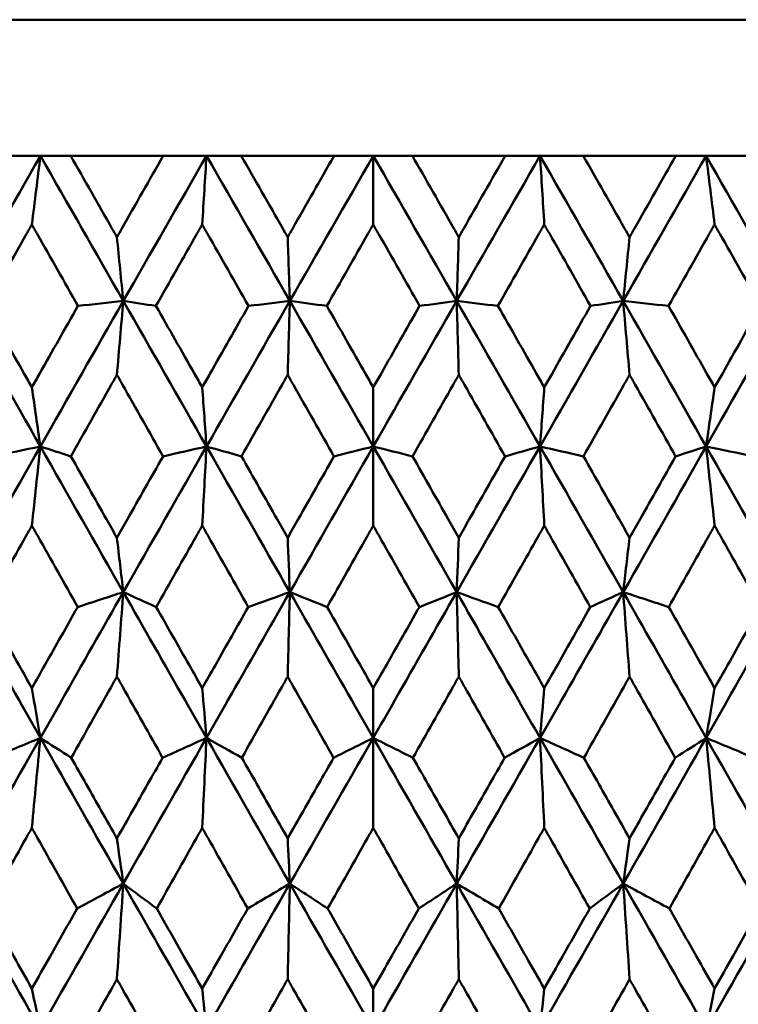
# Model space of a CAD drawing. Header units: millimetres. Extents: x 61 to 1929, y 482 to 2664.
# Tile 186 of 219: x 1242.58 to 1247.85, y 564.02 to 571.26. Entities that reach past the tile are written whole.
import ezdxf

# ---------------------------------------------------------------- set-up
doc = ezdxf.new("R2010")
doc.units = ezdxf.units.MM
doc.header["$LTSCALE"] = 10
doc.layers.add('Widoczne (ISO)', color=7, linetype='Continuous', lineweight=50)

msp = doc.modelspace()

# ---------------------------------------------------------------- linework, layer by layer
at = {"layer": 'Widoczne (ISO)'}
for p, q in [((1227.1742, 571.2569), (1263.1742, 571.2569)), ((1242.3826, 570.2569), (1242.7302, 570.2569)), ((1242.7302, 570.2569), (1242.953, 570.2569)), ((1243.6316, 570.2569), (1242.953, 570.2569)), ((1243.6316, 570.2569), (1243.9498, 570.2569)), ((1243.9498, 570.2569), (1244.2055, 570.2569)), ((1244.8867, 570.2569), (1244.2055, 570.2569)), ((1244.8867, 570.2569), (1245.1742, 570.2569)), ((1245.1742, 569.7527), (1245.1742, 570.2569)), ((1245.1742, 570.2569), (1245.4617, 570.2569)), ((1246.143, 570.2569), (1245.4617, 570.2569)), ((1246.143, 570.2569), (1246.3986, 570.2569)), ((1246.3986, 570.2569), (1246.7168, 570.2569)), ((1247.3954, 570.2569), (1246.7168, 570.2569)), ((1247.3954, 570.2569), (1247.6182, 570.2569)), ((1247.6182, 570.2569), (1247.9658, 570.2569)), ((1245.1742, 568.556), (1245.1742, 568.122)), ((1245.1742, 567.5403), (1245.1742, 568.122)), ((1245.1742, 566.3468), (1245.1742, 565.981)), ((1245.1742, 565.3196), (1245.1742, 565.981)), ((1245.1742, 564.1399), (1245.1742, 563.8404))]:
    msp.add_line(p, q, dxfattribs=at)
msp.add_circle((1245.1742, 532.2569), 50, dxfattribs=at)
for points in [[(1242.7302, 570.2569), (1242.5275, 569.9017), (1242.3253, 569.5462), (1242.1237, 569.1906)], [(1242.6676, 569.7527), (1242.6884, 569.9212), (1242.7093, 570.0892), (1242.7302, 570.2569)], [(1242.7302, 570.2569), (1242.933, 569.9017), (1243.136, 569.5462), (1243.3391, 569.1906)], [(1243.9498, 570.2569), (1243.7459, 569.9017), (1243.5423, 569.5462), (1243.3391, 569.1906)], [(1243.9184, 569.7527), (1243.9289, 569.9212), (1243.9393, 570.0892), (1243.9498, 570.2569)], [(1243.9498, 570.2569), (1244.1538, 569.9017), (1244.3578, 569.5462), (1244.5617, 569.1906)], [(1245.1742, 570.2569), (1244.9699, 569.9017), (1244.7657, 569.5462), (1244.5617, 569.1906)], [(1245.1742, 570.2569), (1245.3786, 569.9017), (1245.5828, 569.5462), (1245.7867, 569.1906)], [(1246.3986, 570.2569), (1246.1947, 569.9017), (1245.9907, 569.5462), (1245.7867, 569.1906)], [(1246.3986, 570.2569), (1246.6026, 569.9017), (1246.8062, 569.5462), (1247.0094, 569.1906)], [(1246.43, 569.7527), (1246.4196, 569.9212), (1246.4091, 570.0892), (1246.3986, 570.2569)], [(1247.6182, 570.2569), (1247.4155, 569.9017), (1247.2125, 569.5462), (1247.0094, 569.1906)], [(1247.6182, 570.2569), (1247.821, 569.9017), (1248.0232, 569.5462), (1248.2247, 569.1906)], [(1247.6809, 569.7527), (1247.6601, 569.9212), (1247.6392, 570.0892), (1247.6182, 570.2569)], [(1243.2921, 569.6593), (1243.3077, 569.5028), (1243.3234, 569.3466), (1243.3391, 569.1906)], [(1244.546, 569.6593), (1244.5512, 569.5028), (1244.5565, 569.3466), (1244.5617, 569.1906)], [(1245.8024, 569.6593), (1245.7972, 569.5028), (1245.792, 569.3466), (1245.7867, 569.1906)], [(1247.0564, 569.6593), (1247.0407, 569.5028), (1247.0251, 569.3466), (1247.0094, 569.1906)], [(1242.1237, 569.1906), (1242.3255, 568.8346), (1242.5277, 568.4783), (1242.7301, 568.122)], [(1243.3391, 569.1906), (1243.1356, 568.8346), (1242.9326, 568.4783), (1242.7301, 568.122)], [(1243.3391, 569.1906), (1243.228, 569.1785), (1243.1169, 569.1664), (1243.0058, 569.1543)], [(1243.2921, 568.648), (1243.3077, 568.8293), (1243.3234, 569.0102), (1243.3391, 569.1906)], [(1243.3391, 569.1906), (1243.5425, 568.8346), (1243.7461, 568.4783), (1243.9498, 568.122)], [(1243.3391, 569.1906), (1243.419, 569.1785), (1243.4988, 569.1664), (1243.5787, 569.1543)], [(1244.5617, 569.1906), (1244.3575, 568.8346), (1244.1535, 568.4783), (1243.9498, 568.122)], [(1244.5617, 569.1906), (1244.4606, 569.1785), (1244.3596, 569.1664), (1244.2585, 569.1543)], [(1244.546, 568.648), (1244.5512, 568.8293), (1244.5565, 569.0102), (1244.5617, 569.1906)], [(1244.5617, 569.1906), (1244.7659, 568.8346), (1244.9701, 568.4783), (1245.1742, 568.122)], [(1244.5617, 569.1906), (1244.6524, 569.1785), (1244.743, 569.1664), (1244.8337, 569.1543)], [(1245.7867, 569.1906), (1245.5825, 568.8346), (1245.3783, 568.4783), (1245.1742, 568.122)], [(1245.7867, 569.1906), (1245.6961, 569.1785), (1245.6055, 569.1664), (1245.5148, 569.1543)], [(1245.8024, 568.648), (1245.7972, 568.8293), (1245.792, 569.0102), (1245.7867, 569.1906)], [(1245.7867, 569.1906), (1245.991, 568.8346), (1246.195, 568.4783), (1246.3987, 568.122)], [(1245.7867, 569.1906), (1245.8878, 569.1785), (1245.9889, 569.1664), (1246.09, 569.1543)], [(1247.0094, 569.1906), (1246.8059, 568.8346), (1246.6024, 568.4783), (1246.3987, 568.122)], [(1247.0094, 569.1906), (1246.9295, 569.1785), (1246.8496, 569.1664), (1246.7698, 569.1543)], [(1247.0564, 568.648), (1247.0408, 568.8293), (1247.0251, 569.0102), (1247.0094, 569.1906)], [(1247.0094, 569.1906), (1247.2128, 568.8346), (1247.4158, 568.4783), (1247.6183, 568.122)], [(1247.0094, 569.1906), (1247.1205, 569.1785), (1247.2315, 569.1664), (1247.3426, 569.1543)], [(1248.2247, 569.1906), (1248.0229, 568.8346), (1247.8208, 568.4783), (1247.6183, 568.122)], [(1242.6676, 568.556), (1242.6884, 568.4111), (1242.7092, 568.2664), (1242.7301, 568.122)], [(1243.9184, 568.556), (1243.9288, 568.4111), (1243.9393, 568.2664), (1243.9498, 568.122)], [(1246.43, 568.556), (1246.4196, 568.4111), (1246.4092, 568.2664), (1246.3987, 568.122)], [(1247.6809, 568.556), (1247.6601, 568.4111), (1247.6392, 568.2664), (1247.6183, 568.122)], [(1242.7301, 568.122), (1242.5274, 567.7653), (1242.3251, 567.4085), (1242.1234, 567.0518)], [(1242.7301, 568.122), (1242.614, 568.0977), (1242.4978, 568.0734), (1242.3817, 568.0491)], [(1242.6676, 567.5403), (1242.6883, 567.7347), (1242.7092, 567.9286), (1242.7301, 568.122)], [(1242.7301, 568.122), (1242.8047, 568.0977), (1242.8793, 568.0734), (1242.954, 568.0491)], [(1242.7301, 568.122), (1242.9328, 567.7653), (1243.1357, 567.4085), (1243.3389, 567.0518)], [(1243.9498, 568.122), (1243.7458, 567.7653), (1243.5422, 567.4085), (1243.3389, 567.0518)], [(1243.9498, 568.122), (1243.8434, 568.0977), (1243.7371, 568.0734), (1243.6307, 568.0491)], [(1243.9184, 567.5403), (1243.9288, 567.7347), (1243.9393, 567.9286), (1243.9498, 568.122)], [(1243.9498, 568.122), (1244.0353, 568.0977), (1244.1208, 568.0734), (1244.2064, 568.0491)], [(1243.9498, 568.122), (1244.1536, 567.7653), (1244.3576, 567.4085), (1244.5616, 567.0518)], [(1245.1742, 568.122), (1244.9699, 567.7653), (1244.7657, 567.4085), (1244.5616, 567.0518)], [(1245.1742, 568.122), (1245.0781, 568.0977), (1244.982, 568.0734), (1244.8858, 568.0491)], [(1245.1742, 568.122), (1245.2704, 568.0977), (1245.3665, 568.0734), (1245.4626, 568.0491)], [(1245.1742, 568.122), (1245.3785, 567.7653), (1245.5828, 567.4085), (1245.7868, 567.0518)], [(1246.3987, 568.122), (1246.1948, 567.7653), (1245.9908, 567.4085), (1245.7868, 567.0518)], [(1246.3987, 568.122), (1246.3132, 568.0977), (1246.2276, 568.0734), (1246.1421, 568.0491)], [(1246.43, 567.5403), (1246.4196, 567.7347), (1246.4092, 567.9286), (1246.3987, 568.122)], [(1246.3987, 568.122), (1246.505, 568.0977), (1246.6114, 568.0734), (1246.7178, 568.0491)], [(1246.3987, 568.122), (1246.6026, 567.7653), (1246.8063, 567.4085), (1247.0095, 567.0518)], [(1247.6183, 568.122), (1247.4157, 567.7653), (1247.2127, 567.4085), (1247.0095, 567.0518)], [(1247.6183, 568.122), (1247.5437, 568.0977), (1247.4691, 568.0734), (1247.3945, 568.0491)], [(1247.6809, 567.5403), (1247.6601, 567.7347), (1247.6393, 567.9286), (1247.6183, 568.122)], [(1247.6183, 568.122), (1247.7345, 568.0977), (1247.8506, 568.0734), (1247.9668, 568.0491)], [(1247.6183, 568.122), (1247.8211, 567.7653), (1248.0234, 567.4085), (1248.225, 567.0518)], [(1243.2921, 567.4516), (1243.3077, 567.3181), (1243.3233, 567.1849), (1243.3389, 567.0518)], [(1244.546, 567.4516), (1244.5512, 567.3181), (1244.5564, 567.1849), (1244.5616, 567.0518)], [(1245.8024, 567.4516), (1245.7972, 567.3181), (1245.792, 567.1849), (1245.7868, 567.0518)], [(1247.0564, 567.4516), (1247.0408, 567.3181), (1247.0252, 567.1849), (1247.0095, 567.0518)], [(1243.3389, 567.0518), (1243.2273, 567.0153), (1243.1156, 566.9788), (1243.0039, 566.9423)], [(1243.2921, 566.4306), (1243.3076, 566.6382), (1243.3232, 566.8453), (1243.3389, 567.0518)], [(1243.3389, 567.0518), (1243.4195, 567.0153), (1243.5, 566.9788), (1243.5806, 566.9423)], [(1244.5616, 567.0518), (1244.46, 567.0153), (1244.3583, 566.9788), (1244.2566, 566.9423)], [(1244.546, 566.4306), (1244.5512, 566.6382), (1244.5564, 566.8453), (1244.5616, 567.0518)], [(1244.5616, 567.0518), (1244.6529, 567.0153), (1244.7442, 566.9788), (1244.8355, 566.9423)], [(1245.7868, 567.0518), (1245.6955, 567.0153), (1245.6042, 566.9788), (1245.5129, 566.9423)], [(1245.8024, 566.4306), (1245.7973, 566.6382), (1245.792, 566.8453), (1245.7868, 567.0518)], [(1245.7868, 567.0518), (1245.8885, 567.0153), (1245.9901, 566.9788), (1246.0918, 566.9423)], [(1247.0095, 567.0518), (1246.929, 567.0153), (1246.8484, 566.9788), (1246.7679, 566.9423)], [(1247.0564, 566.4306), (1247.0408, 566.6382), (1247.0252, 566.8453), (1247.0095, 567.0518)], [(1247.0095, 567.0518), (1247.1212, 567.0153), (1247.2328, 566.9788), (1247.3445, 566.9423)], [(1242.6676, 566.3468), (1242.6883, 566.2247), (1242.709, 566.1027), (1242.7297, 565.981)], [(1243.9184, 566.3468), (1243.9288, 566.2247), (1243.9392, 566.1027), (1243.9496, 565.981)], [(1246.43, 566.3468), (1246.4197, 566.2247), (1246.4093, 566.1027), (1246.3989, 565.981)], [(1247.6809, 566.3468), (1247.6602, 566.2247), (1247.6395, 566.1027), (1247.6187, 565.981)], [(1242.7297, 565.981), (1242.5271, 565.6241), (1242.3248, 565.2672), (1242.1228, 564.9102)], [(1242.7297, 565.981), (1242.6128, 565.9323), (1242.4958, 565.8835), (1242.3788, 565.8348)], [(1242.6676, 565.3196), (1242.6882, 565.5406), (1242.7089, 565.7611), (1242.7297, 565.981)], [(1242.7297, 565.981), (1242.8054, 565.9323), (1242.8811, 565.8835), (1242.9568, 565.8348)], [(1242.7297, 565.981), (1242.9322, 565.6241), (1243.1352, 565.2672), (1243.3386, 564.9102)], [(1243.9496, 565.981), (1243.7458, 565.6241), (1243.5421, 565.2672), (1243.3386, 564.9102)], [(1243.9496, 565.981), (1243.8424, 565.9323), (1243.7351, 565.8835), (1243.6278, 565.8348)], [(1243.9184, 565.3196), (1243.9288, 565.5406), (1243.9391, 565.7611), (1243.9496, 565.981)], [(1243.9496, 565.981), (1244.0361, 565.9323), (1244.1227, 565.8835), (1244.2093, 565.8348)], [(1243.9496, 565.981), (1244.1533, 565.6241), (1244.3573, 565.2672), (1244.5615, 564.9102)], [(1245.1742, 565.981), (1244.9701, 565.6241), (1244.7658, 565.2672), (1244.5615, 564.9102)], [(1245.1742, 565.981), (1245.0772, 565.9323), (1244.9801, 565.8835), (1244.8829, 565.8348)], [(1245.1742, 565.981), (1245.2713, 565.9323), (1245.3684, 565.8835), (1245.4655, 565.8348)], [(1245.1742, 565.981), (1245.3784, 565.6241), (1245.5827, 565.2672), (1245.7869, 564.9102)], [(1246.3989, 565.981), (1246.1952, 565.6241), (1245.9911, 565.2672), (1245.7869, 564.9102)], [(1246.3989, 565.981), (1246.3123, 565.9323), (1246.2258, 565.8835), (1246.1392, 565.8348)], [(1246.43, 565.3196), (1246.4197, 565.5406), (1246.4093, 565.7611), (1246.3989, 565.981)], [(1246.3989, 565.981), (1246.5061, 565.9323), (1246.6133, 565.8835), (1246.7206, 565.8348)], [(1246.3989, 565.981), (1246.6027, 565.6241), (1246.8064, 565.2672), (1247.0099, 564.9102)], [(1247.6187, 565.981), (1247.4162, 565.6241), (1247.2133, 565.2672), (1247.0099, 564.9102)], [(1247.6187, 565.981), (1247.543, 565.9323), (1247.4674, 565.8835), (1247.3916, 565.8348)], [(1247.6809, 565.3196), (1247.6603, 565.5406), (1247.6395, 565.7611), (1247.6187, 565.981)], [(1247.6187, 565.981), (1247.7357, 565.9323), (1247.8526, 565.8835), (1247.9696, 565.8348)], [(1247.6187, 565.981), (1247.8213, 565.6241), (1248.0237, 565.2672), (1248.2256, 564.9102)], [(1243.2921, 565.2426), (1243.3075, 565.1317), (1243.323, 565.0209), (1243.3386, 564.9102)], [(1244.546, 565.2426), (1244.5512, 565.1317), (1244.5564, 565.0209), (1244.5615, 564.9102)], [(1245.8024, 565.2426), (1245.7973, 565.1317), (1245.7921, 565.0209), (1245.7869, 564.9102)], [(1247.0564, 565.2426), (1247.0409, 565.1317), (1247.0254, 565.0209), (1247.0099, 564.9102)], [(1242.1228, 564.9102), (1242.3244, 564.5536), (1242.5265, 564.1969), (1242.7291, 563.8404)], [(1243.3386, 564.9102), (1243.1352, 564.5536), (1242.932, 564.1969), (1242.7291, 563.8404)], [(1243.3386, 564.9102), (1243.2258, 564.8493), (1243.113, 564.7883), (1243.0001, 564.7273)], [(1243.2921, 564.2082), (1243.3075, 564.4428), (1243.323, 564.6768), (1243.3386, 564.9102)], [(1243.3386, 564.9102), (1243.4205, 564.8493), (1243.5024, 564.7883), (1243.5844, 564.7273)], [(1243.3386, 564.9102), (1243.5417, 564.5536), (1243.7453, 564.1969), (1243.9493, 563.8404)], [(1244.5615, 564.9102), (1244.3574, 564.5536), (1244.1533, 564.1969), (1243.9493, 563.8404)], [(1244.5615, 564.9102), (1244.4586, 564.8493), (1244.3557, 564.7883), (1244.2528, 564.7273)], [(1244.546, 564.2082), (1244.5512, 564.4428), (1244.5563, 564.6768), (1244.5615, 564.9102)], [(1244.5615, 564.9102), (1244.6541, 564.8493), (1244.7467, 564.7883), (1244.8394, 564.7273)], [(1244.5615, 564.9102), (1244.7656, 564.5536), (1244.9698, 564.1969), (1245.1742, 563.8404)], [(1245.7869, 564.9102), (1245.5829, 564.5536), (1245.3786, 564.1969), (1245.1742, 563.8404)], [(1245.7869, 564.9102), (1245.6943, 564.8493), (1245.6017, 564.7883), (1245.5091, 564.7273)], [(1245.8024, 564.2082), (1245.7973, 564.4428), (1245.7921, 564.6768), (1245.7869, 564.9102)], [(1245.7869, 564.9102), (1245.8898, 564.8493), (1245.9927, 564.7883), (1246.0957, 564.7273)], [(1245.7869, 564.9102), (1245.991, 564.5536), (1246.1951, 564.1969), (1246.3992, 563.8404)], [(1247.0099, 564.9102), (1246.8067, 564.5536), (1246.6031, 564.1969), (1246.3992, 563.8404)], [(1247.0099, 564.9102), (1246.928, 564.8493), (1246.846, 564.7883), (1246.764, 564.7273)], [(1247.0564, 564.2082), (1247.041, 564.4428), (1247.0255, 564.6768), (1247.0099, 564.9102)], [(1247.0099, 564.9102), (1247.1227, 564.8493), (1247.2355, 564.7883), (1247.3484, 564.7273)], [(1247.0099, 564.9102), (1247.2132, 564.5536), (1247.4164, 564.1969), (1247.6193, 563.8404)], [(1248.2256, 564.9102), (1248.0241, 564.5536), (1247.822, 564.1969), (1247.6193, 563.8404)], [(1242.6676, 564.1399), (1242.6881, 564.0399), (1242.7086, 563.9401), (1242.7291, 563.8404)], [(1243.9184, 564.1399), (1243.9287, 564.0399), (1243.939, 563.9401), (1243.9493, 563.8404)], [(1246.43, 564.1399), (1246.4198, 564.0399), (1246.4095, 563.9401), (1246.3992, 563.8404)], [(1247.6809, 564.1399), (1247.6604, 564.0399), (1247.6398, 563.9401), (1247.6193, 563.8404)]]:
    msp.add_open_spline(points, degree=3, dxfattribs=at)
for points, knots in [([(1242.953, 570.2569), (1243.0538, 570.0793), (1243.1545, 569.9016), (1243.2676, 569.7024), (1243.2798, 569.6808), (1243.2921, 569.6593)], [0, 0, 0, 0, 0.06135239, 0.06135239, 0.06879633, 0.06879633, 0.06879633, 0.06879633]), ([(1243.2921, 569.6593), (1243.3043, 569.6808), (1243.3165, 569.7024), (1243.4296, 569.9016), (1243.5306, 570.0793), (1243.6316, 570.2569)], [0.05393723, 0.05393723, 0.05393723, 0.05393723, 0.06137399, 0.06137399, 0.12273355, 0.12273355, 0.12273355, 0.12273355]), ([(1244.2055, 570.2569), (1244.3067, 570.0793), (1244.4079, 569.9016), (1244.5214, 569.7024), (1244.5337, 569.6808), (1244.546, 569.6593)], [0, 0, 0, 0, 0.06135239, 0.06135239, 0.06879633, 0.06879633, 0.06879633, 0.06879633]), ([(1244.546, 569.6593), (1244.5583, 569.6808), (1244.5706, 569.7024), (1244.6841, 569.9016), (1244.7854, 570.0793), (1244.8867, 570.2569)], [0.05393723, 0.05393723, 0.05393723, 0.05393723, 0.06137399, 0.06137399, 0.12273355, 0.12273355, 0.12273355, 0.12273355]), ([(1245.4617, 570.2569), (1245.5631, 570.0793), (1245.6644, 569.9016), (1245.7779, 569.7024), (1245.7902, 569.6808), (1245.8024, 569.6593)], [0, 0, 0, 0, 0.06135239, 0.06135239, 0.06879633, 0.06879633, 0.06879633, 0.06879633]), ([(1245.8024, 569.6593), (1245.8147, 569.6808), (1245.827, 569.7024), (1245.9405, 569.9016), (1246.0417, 570.0793), (1246.143, 570.2569)], [0.05393723, 0.05393723, 0.05393723, 0.05393723, 0.06137399, 0.06137399, 0.12273355, 0.12273355, 0.12273355, 0.12273355]), ([(1246.7168, 570.2569), (1246.8179, 570.0793), (1246.9188, 569.9016), (1247.0319, 569.7024), (1247.0442, 569.6808), (1247.0564, 569.6593)], [0, 0, 0, 0, 0.06135239, 0.06135239, 0.06879633, 0.06879633, 0.06879633, 0.06879633]), ([(1247.0564, 569.6593), (1247.0686, 569.6808), (1247.0808, 569.7024), (1247.1939, 569.9016), (1247.2947, 570.0793), (1247.3954, 570.2569)], [0.05393723, 0.05393723, 0.05393723, 0.05393723, 0.06137399, 0.06137399, 0.12273355, 0.12273355, 0.12273355, 0.12273355]), ([(1242.6676, 569.7527), (1242.6544, 569.7295), (1242.6413, 569.7063), (1242.5287, 569.5068), (1242.4293, 569.3306), (1242.33, 569.1543)], [0.05804162, 0.05804162, 0.05804162, 0.05804162, 0.06605559, 0.06605559, 0.12689392, 0.12689392, 0.12689392, 0.12689392]), ([(1243.0058, 569.1543), (1242.9062, 569.3305), (1242.8066, 569.5068), (1242.6938, 569.7062), (1242.6807, 569.7294), (1242.6676, 569.7527)], [0.00523804, 0.00523804, 0.00523804, 0.00523804, 0.06606705, 0.06606705, 0.07409033, 0.07409033, 0.07409033, 0.07409033]), ([(1243.9184, 569.7527), (1243.9052, 569.7295), (1243.892, 569.7063), (1243.7787, 569.5068), (1243.6786, 569.3306), (1243.5787, 569.1543)], [0.05804162, 0.05804162, 0.05804162, 0.05804162, 0.06605559, 0.06605559, 0.12689392, 0.12689392, 0.12689392, 0.12689392]), ([(1244.2585, 569.1543), (1244.1584, 569.3305), (1244.0582, 569.5068), (1243.9448, 569.7062), (1243.9316, 569.7294), (1243.9184, 569.7527)], [0.00523804, 0.00523804, 0.00523804, 0.00523804, 0.06606705, 0.06606705, 0.07409033, 0.07409033, 0.07409033, 0.07409033]), ([(1245.1742, 569.7527), (1245.161, 569.7295), (1245.1478, 569.7063), (1245.0342, 569.5068), (1244.9339, 569.3306), (1244.8337, 569.1543)], [0.05804162, 0.05804162, 0.05804162, 0.05804162, 0.06605559, 0.06605559, 0.12689392, 0.12689392, 0.12689392, 0.12689392]), ([(1245.5148, 569.1543), (1245.4146, 569.3305), (1245.3143, 569.5068), (1245.2007, 569.7062), (1245.1875, 569.7294), (1245.1742, 569.7527)], [0.00523804, 0.00523804, 0.00523804, 0.00523804, 0.06606705, 0.06606705, 0.07409033, 0.07409033, 0.07409033, 0.07409033]), ([(1246.43, 569.7527), (1246.4168, 569.7295), (1246.4036, 569.7063), (1246.2903, 569.5068), (1246.1901, 569.3306), (1246.09, 569.1543)], [0.05804162, 0.05804162, 0.05804162, 0.05804162, 0.06605559, 0.06605559, 0.12689392, 0.12689392, 0.12689392, 0.12689392]), ([(1246.7698, 569.1543), (1246.6698, 569.3305), (1246.5698, 569.5068), (1246.4565, 569.7062), (1246.4433, 569.7294), (1246.43, 569.7527)], [0.00523804, 0.00523804, 0.00523804, 0.00523804, 0.06606705, 0.06606705, 0.07409033, 0.07409033, 0.07409033, 0.07409033]), ([(1247.6809, 569.7527), (1247.6678, 569.7295), (1247.6547, 569.7063), (1247.5419, 569.5068), (1247.4423, 569.3306), (1247.3426, 569.1543)], [0.05804162, 0.05804162, 0.05804162, 0.05804162, 0.06605559, 0.06605559, 0.12689392, 0.12689392, 0.12689392, 0.12689392]), ([(1248.0184, 569.1543), (1247.9192, 569.3305), (1247.8198, 569.5068), (1247.7072, 569.7062), (1247.694, 569.7294), (1247.6809, 569.7527)], [0.00523804, 0.00523804, 0.00523804, 0.00523804, 0.06606705, 0.06606705, 0.07409033, 0.07409033, 0.07409033, 0.07409033]), ([(1242.33, 569.1543), (1242.4236, 568.9883), (1242.5172, 568.8224), (1242.6298, 568.623), (1242.6487, 568.5895), (1242.6676, 568.556)], [0.00418374, 0.00418374, 0.00418374, 0.00418374, 0.06147247, 0.06147247, 0.07302352, 0.07302352, 0.07302352, 0.07302352]), ([(1242.6676, 568.556), (1242.6864, 568.5895), (1242.7053, 568.6229), (1242.818, 568.8224), (1242.9119, 568.9883), (1243.0058, 569.1543)], [0.04993807, 0.04993807, 0.04993807, 0.04993807, 0.0614821, 0.0614821, 0.11877783, 0.11877783, 0.11877783, 0.11877783]), ([(1243.5787, 569.1543), (1243.6729, 568.9883), (1243.7671, 568.8224), (1243.8804, 568.623), (1243.8994, 568.5895), (1243.9184, 568.556)], [0.00418374, 0.00418374, 0.00418374, 0.00418374, 0.06147247, 0.06147247, 0.07302352, 0.07302352, 0.07302352, 0.07302352]), ([(1243.9184, 568.556), (1243.9374, 568.5895), (1243.9564, 568.6229), (1244.0697, 568.8224), (1244.1641, 568.9883), (1244.2585, 569.1543)], [0.04993807, 0.04993807, 0.04993807, 0.04993807, 0.0614821, 0.0614821, 0.11877783, 0.11877783, 0.11877783, 0.11877783]), ([(1244.8337, 569.1543), (1244.9281, 568.9883), (1245.0226, 568.8224), (1245.1361, 568.623), (1245.1552, 568.5895), (1245.1742, 568.556)], [0.00418374, 0.00418374, 0.00418374, 0.00418374, 0.06147247, 0.06147247, 0.07302352, 0.07302352, 0.07302352, 0.07302352]), ([(1245.1742, 568.556), (1245.1933, 568.5895), (1245.2123, 568.6229), (1245.3258, 568.8224), (1245.4203, 568.9883), (1245.5148, 569.1543)], [0.04993807, 0.04993807, 0.04993807, 0.04993807, 0.0614821, 0.0614821, 0.11877783, 0.11877783, 0.11877783, 0.11877783]), ([(1246.09, 569.1543), (1246.1844, 568.9883), (1246.2787, 568.8224), (1246.392, 568.623), (1246.411, 568.5895), (1246.43, 568.556)], [0.00418374, 0.00418374, 0.00418374, 0.00418374, 0.06147247, 0.06147247, 0.07302352, 0.07302352, 0.07302352, 0.07302352]), ([(1246.43, 568.556), (1246.449, 568.5895), (1246.468, 568.6229), (1246.5813, 568.8224), (1246.6755, 568.9883), (1246.7698, 569.1543)], [0.04993807, 0.04993807, 0.04993807, 0.04993807, 0.0614821, 0.0614821, 0.11877783, 0.11877783, 0.11877783, 0.11877783]), ([(1247.3426, 569.1543), (1247.4366, 568.9883), (1247.5304, 568.8224), (1247.6431, 568.623), (1247.662, 568.5895), (1247.6809, 568.556)], [0.00418374, 0.00418374, 0.00418374, 0.00418374, 0.06147247, 0.06147247, 0.07302352, 0.07302352, 0.07302352, 0.07302352]), ([(1247.6809, 568.556), (1247.6998, 568.5895), (1247.7187, 568.6229), (1247.8312, 568.8224), (1247.9249, 568.9883), (1248.0184, 569.1543)], [0.04993807, 0.04993807, 0.04993807, 0.04993807, 0.0614821, 0.0614821, 0.11877783, 0.11877783, 0.11877783, 0.11877783]), ([(1243.2921, 568.648), (1243.2782, 568.6235), (1243.2644, 568.5991), (1243.1516, 568.3995), (1243.0527, 568.2243), (1242.954, 568.0491)], [0.06241522, 0.06241522, 0.06241522, 0.06241522, 0.0708546, 0.0708546, 0.13127416, 0.13127416, 0.13127416, 0.13127416]), ([(1243.6307, 568.0491), (1243.5316, 568.2243), (1243.4326, 568.3994), (1243.3198, 568.599), (1243.3059, 568.6235), (1243.2921, 568.648)], [0.01044349, 0.01044349, 0.01044349, 0.01044349, 0.07085106, 0.07085106, 0.07930241, 0.07930241, 0.07930241, 0.07930241]), ([(1244.546, 568.648), (1244.5321, 568.6235), (1244.5182, 568.5991), (1244.405, 568.3995), (1244.3056, 568.2243), (1244.2064, 568.0491)], [0.06241522, 0.06241522, 0.06241522, 0.06241522, 0.0708546, 0.0708546, 0.13127416, 0.13127416, 0.13127416, 0.13127416]), ([(1244.8858, 568.0491), (1244.7865, 568.2243), (1244.6871, 568.3994), (1244.5738, 568.599), (1244.5599, 568.6235), (1244.546, 568.648)], [0.01044349, 0.01044349, 0.01044349, 0.01044349, 0.07085106, 0.07085106, 0.07930241, 0.07930241, 0.07930241, 0.07930241]), ([(1245.8024, 568.648), (1245.7886, 568.6235), (1245.7747, 568.5991), (1245.6614, 568.3995), (1245.562, 568.2243), (1245.4626, 568.0491)], [0.06241522, 0.06241522, 0.06241522, 0.06241522, 0.0708546, 0.0708546, 0.13127416, 0.13127416, 0.13127416, 0.13127416]), ([(1246.1421, 568.0491), (1246.0428, 568.2243), (1245.9435, 568.3994), (1245.8303, 568.599), (1245.8163, 568.6235), (1245.8024, 568.648)], [0.01044349, 0.01044349, 0.01044349, 0.01044349, 0.07085106, 0.07085106, 0.07930241, 0.07930241, 0.07930241, 0.07930241]), ([(1247.0564, 568.648), (1247.0426, 568.6235), (1247.0287, 568.5991), (1246.9159, 568.3995), (1246.8168, 568.2243), (1246.7178, 568.0491)], [0.06241522, 0.06241522, 0.06241522, 0.06241522, 0.0708546, 0.0708546, 0.13127416, 0.13127416, 0.13127416, 0.13127416]), ([(1247.3945, 568.0491), (1247.2958, 568.2243), (1247.1969, 568.3994), (1247.0841, 568.599), (1247.0702, 568.6235), (1247.0564, 568.648)], [0.01044349, 0.01044349, 0.01044349, 0.01044349, 0.07085106, 0.07085106, 0.07930241, 0.07930241, 0.07930241, 0.07930241]), ([(1242.954, 568.0491), (1243.0411, 567.8951), (1243.1282, 567.741), (1243.241, 567.5418), (1243.2665, 567.4967), (1243.2921, 567.4516)], [0.00838421, 0.00838421, 0.00838421, 0.00838421, 0.06155515, 0.06155515, 0.07712864, 0.07712864, 0.07712864, 0.07712864]), ([(1243.2921, 567.4516), (1243.3176, 567.4967), (1243.3431, 567.5418), (1243.456, 567.741), (1243.5433, 567.8951), (1243.6307, 568.0491)], [0.04598621, 0.04598621, 0.04598621, 0.04598621, 0.06155279, 0.06155279, 0.11473062, 0.11473062, 0.11473062, 0.11473062]), ([(1244.2064, 568.0491), (1244.2939, 567.8951), (1244.3815, 567.741), (1244.4947, 567.5418), (1244.5204, 567.4967), (1244.546, 567.4516)], [0.00838421, 0.00838421, 0.00838421, 0.00838421, 0.06155515, 0.06155515, 0.07712864, 0.07712864, 0.07712864, 0.07712864]), ([(1244.546, 567.4516), (1244.5717, 567.4967), (1244.5973, 567.5418), (1244.7105, 567.741), (1244.7982, 567.8951), (1244.8858, 568.0491)], [0.04598621, 0.04598621, 0.04598621, 0.04598621, 0.06155279, 0.06155279, 0.11473062, 0.11473062, 0.11473062, 0.11473062]), ([(1245.4626, 568.0491), (1245.5503, 567.8951), (1245.6379, 567.741), (1245.7511, 567.5418), (1245.7768, 567.4967), (1245.8024, 567.4516)], [0.00838421, 0.00838421, 0.00838421, 0.00838421, 0.06155515, 0.06155515, 0.07712864, 0.07712864, 0.07712864, 0.07712864]), ([(1245.8024, 567.4516), (1245.8281, 567.4967), (1245.8537, 567.5418), (1245.9669, 567.741), (1246.0545, 567.8951), (1246.1421, 568.0491)], [0.04598621, 0.04598621, 0.04598621, 0.04598621, 0.06155279, 0.06155279, 0.11473062, 0.11473062, 0.11473062, 0.11473062]), ([(1246.7178, 568.0491), (1246.8051, 567.8951), (1246.8925, 567.741), (1247.0053, 567.5418), (1247.0308, 567.4967), (1247.0564, 567.4516)], [0.00838421, 0.00838421, 0.00838421, 0.00838421, 0.06155515, 0.06155515, 0.07712864, 0.07712864, 0.07712864, 0.07712864]), ([(1247.0564, 567.4516), (1247.0819, 567.4967), (1247.1075, 567.5418), (1247.2202, 567.741), (1247.3074, 567.8951), (1247.3945, 568.0491)], [0.04598621, 0.04598621, 0.04598621, 0.04598621, 0.06155279, 0.06155279, 0.11473062, 0.11473062, 0.11473062, 0.11473062]), ([(1242.6676, 567.5403), (1242.6534, 567.5151), (1242.6391, 567.4898), (1242.5271, 567.2905), (1242.4295, 567.1164), (1242.3319, 566.9423)], [0.06686277, 0.06686277, 0.06686277, 0.06686277, 0.07557848, 0.07557848, 0.13558897, 0.13558897, 0.13558897, 0.13558897]), ([(1243.0039, 566.9423), (1242.906, 567.1164), (1242.8081, 567.2904), (1242.696, 567.4897), (1242.6818, 567.515), (1242.6676, 567.5403)], [0.01556037, 0.01556037, 0.01556037, 0.01556037, 0.07555527, 0.07555527, 0.08428623, 0.08428623, 0.08428623, 0.08428623]), ([(1243.9184, 567.5403), (1243.9041, 567.5151), (1243.8898, 567.4898), (1243.7771, 567.2905), (1243.6788, 567.1164), (1243.5806, 566.9423)], [0.06686277, 0.06686277, 0.06686277, 0.06686277, 0.07557848, 0.07557848, 0.13558897, 0.13558897, 0.13558897, 0.13558897]), ([(1244.2566, 566.9423), (1244.1582, 567.1164), (1244.0598, 567.2904), (1243.9471, 567.4897), (1243.9327, 567.515), (1243.9184, 567.5403)], [0.01556037, 0.01556037, 0.01556037, 0.01556037, 0.07555527, 0.07555527, 0.08428623, 0.08428623, 0.08428623, 0.08428623]), ([(1245.1742, 567.5403), (1245.1599, 567.5151), (1245.1456, 567.4898), (1245.0327, 567.2905), (1244.9341, 567.1164), (1244.8355, 566.9423)], [0.06686277, 0.06686277, 0.06686277, 0.06686277, 0.07557848, 0.07557848, 0.13558897, 0.13558897, 0.13558897, 0.13558897]), ([(1245.5129, 566.9423), (1245.4144, 567.1164), (1245.3159, 567.2904), (1245.2029, 567.4897), (1245.1886, 567.515), (1245.1742, 567.5403)], [0.01556037, 0.01556037, 0.01556037, 0.01556037, 0.07555527, 0.07555527, 0.08428623, 0.08428623, 0.08428623, 0.08428623]), ([(1246.43, 567.5403), (1246.4157, 567.5151), (1246.4014, 567.4898), (1246.2887, 567.2905), (1246.1903, 567.1164), (1246.0918, 566.9423)], [0.06686277, 0.06686277, 0.06686277, 0.06686277, 0.07557848, 0.07557848, 0.13558897, 0.13558897, 0.13558897, 0.13558897]), ([(1246.7679, 566.9423), (1246.6697, 567.1164), (1246.5714, 567.2904), (1246.4587, 567.4897), (1246.4444, 567.515), (1246.43, 567.5403)], [0.01556037, 0.01556037, 0.01556037, 0.01556037, 0.07555527, 0.07555527, 0.08428623, 0.08428623, 0.08428623, 0.08428623]), ([(1247.6809, 567.5403), (1247.6667, 567.5151), (1247.6525, 567.4898), (1247.5404, 567.2905), (1247.4425, 567.1164), (1247.3445, 566.9423)], [0.06686277, 0.06686277, 0.06686277, 0.06686277, 0.07557848, 0.07557848, 0.13558897, 0.13558897, 0.13558897, 0.13558897]), ([(1248.0165, 566.9423), (1247.919, 567.1164), (1247.8214, 567.2904), (1247.7094, 567.4897), (1247.6951, 567.515), (1247.6809, 567.5403)], [0.01556037, 0.01556037, 0.01556037, 0.01556037, 0.07555527, 0.07555527, 0.08428623, 0.08428623, 0.08428623, 0.08428623]), ([(1242.1234, 567.0518), (1242.2732, 566.7868), (1242.4231, 566.5218), (1242.6254, 566.1649), (1242.6776, 566.073), (1242.7297, 565.981)], [0.3692784, 0.3692784, 0.3692784, 0.3692784, 0.4608442, 0.4608442, 0.492629, 0.492629, 0.492629, 0.492629]), ([(1243.3389, 567.0518), (1243.1879, 566.7868), (1243.0371, 566.5218), (1242.8342, 566.1649), (1242.782, 566.073), (1242.7297, 565.981)], [0.3692784, 0.3692784, 0.3692784, 0.3692784, 0.4608442, 0.4608442, 0.492629, 0.492629, 0.492629, 0.492629]), ([(1243.3389, 567.0518), (1243.4899, 566.7868), (1243.6409, 566.5218), (1243.8446, 566.1649), (1243.8971, 566.073), (1243.9496, 565.981)], [0.3692784, 0.3692784, 0.3692784, 0.3692784, 0.4608442, 0.4608442, 0.492629, 0.492629, 0.492629, 0.492629]), ([(1244.5616, 567.0518), (1244.4101, 566.7868), (1244.2586, 566.5218), (1244.0546, 566.1649), (1244.0021, 566.073), (1243.9496, 565.981)], [0.3692784, 0.3692784, 0.3692784, 0.3692784, 0.4608442, 0.4608442, 0.492629, 0.492629, 0.492629, 0.492629]), ([(1244.5616, 567.0518), (1244.7132, 566.7868), (1244.8648, 566.5218), (1245.069, 566.1649), (1245.1216, 566.073), (1245.1742, 565.981)], [0.3692784, 0.3692784, 0.3692784, 0.3692784, 0.4608442, 0.4608442, 0.492629, 0.492629, 0.492629, 0.492629]), ([(1245.7868, 567.0518), (1245.6352, 566.7868), (1245.4836, 566.5218), (1245.2795, 566.1649), (1245.2269, 566.073), (1245.1742, 565.981)], [0.3692784, 0.3692784, 0.3692784, 0.3692784, 0.4608442, 0.4608442, 0.492629, 0.492629, 0.492629, 0.492629]), ([(1245.7868, 567.0518), (1245.9384, 566.7868), (1246.0899, 566.5218), (1246.2938, 566.1649), (1246.3464, 566.073), (1246.3989, 565.981)], [0.3692784, 0.3692784, 0.3692784, 0.3692784, 0.4608442, 0.4608442, 0.492629, 0.492629, 0.492629, 0.492629]), ([(1247.0095, 567.0518), (1246.8586, 566.7868), (1246.7075, 566.5218), (1246.5039, 566.1649), (1246.4514, 566.073), (1246.3989, 565.981)], [0.3692784, 0.3692784, 0.3692784, 0.3692784, 0.4608442, 0.4608442, 0.492629, 0.492629, 0.492629, 0.492629]), ([(1247.0095, 567.0518), (1247.1606, 566.7868), (1247.3114, 566.5218), (1247.5142, 566.1649), (1247.5665, 566.073), (1247.6187, 565.981)], [0.3692784, 0.3692784, 0.3692784, 0.3692784, 0.4608442, 0.4608442, 0.492629, 0.492629, 0.492629, 0.492629]), ([(1248.225, 567.0518), (1248.0753, 566.7868), (1247.9253, 566.5218), (1247.7231, 566.1649), (1247.6709, 566.073), (1247.6187, 565.981)], [0.3692784, 0.3692784, 0.3692784, 0.3692784, 0.4608442, 0.4608442, 0.492629, 0.492629, 0.492629, 0.492629]), ([(1242.3319, 566.9423), (1242.4118, 566.8004), (1242.4918, 566.6584), (1242.6038, 566.4599), (1242.6357, 566.4033), (1242.6676, 566.3468)], [0.01259731, 0.01259731, 0.01259731, 0.01259731, 0.06159863, 0.06159863, 0.08110666, 0.08110666, 0.08110666, 0.08110666]), ([(1242.6676, 566.3468), (1242.6994, 566.4033), (1242.7313, 566.4598), (1242.8434, 566.6583), (1242.9237, 566.8003), (1243.0039, 566.9423)], [0.04208868, 0.04208868, 0.04208868, 0.04208868, 0.06158988, 0.06158988, 0.11059803, 0.11059803, 0.11059803, 0.11059803]), ([(1243.5806, 566.9423), (1243.6611, 566.8004), (1243.7416, 566.6584), (1243.8542, 566.4599), (1243.8863, 566.4033), (1243.9184, 566.3468)], [0.01259731, 0.01259731, 0.01259731, 0.01259731, 0.06159863, 0.06159863, 0.08110666, 0.08110666, 0.08110666, 0.08110666]), ([(1243.9184, 566.3468), (1243.9505, 566.4033), (1243.9826, 566.4598), (1244.0953, 566.6583), (1244.1759, 566.8003), (1244.2566, 566.9423)], [0.04208868, 0.04208868, 0.04208868, 0.04208868, 0.06158988, 0.06158988, 0.11059803, 0.11059803, 0.11059803, 0.11059803]), ([(1244.8355, 566.9423), (1244.9163, 566.8004), (1244.997, 566.6584), (1245.1099, 566.4599), (1245.1421, 566.4033), (1245.1742, 566.3468)], [0.01259731, 0.01259731, 0.01259731, 0.01259731, 0.06159863, 0.06159863, 0.08110666, 0.08110666, 0.08110666, 0.08110666]), ([(1245.1742, 566.3468), (1245.2064, 566.4033), (1245.2385, 566.4598), (1245.3514, 566.6583), (1245.4322, 566.8003), (1245.5129, 566.9423)], [0.04208868, 0.04208868, 0.04208868, 0.04208868, 0.06158988, 0.06158988, 0.11059803, 0.11059803, 0.11059803, 0.11059803]), ([(1246.0918, 566.9423), (1246.1725, 566.8004), (1246.2531, 566.6584), (1246.3659, 566.4599), (1246.3979, 566.4033), (1246.43, 566.3468)], [0.01259731, 0.01259731, 0.01259731, 0.01259731, 0.06159863, 0.06159863, 0.08110666, 0.08110666, 0.08110666, 0.08110666]), ([(1246.43, 566.3468), (1246.4621, 566.4033), (1246.4942, 566.4598), (1246.6068, 566.6583), (1246.6874, 566.8003), (1246.7679, 566.9423)], [0.04208868, 0.04208868, 0.04208868, 0.04208868, 0.06158988, 0.06158988, 0.11059803, 0.11059803, 0.11059803, 0.11059803]), ([(1247.3445, 566.9423), (1247.4248, 566.8004), (1247.505, 566.6584), (1247.6171, 566.4599), (1247.649, 566.4033), (1247.6809, 566.3468)], [0.01259731, 0.01259731, 0.01259731, 0.01259731, 0.06159863, 0.06159863, 0.08110666, 0.08110666, 0.08110666, 0.08110666]), ([(1247.6809, 566.3468), (1247.7128, 566.4033), (1247.7447, 566.4598), (1247.8566, 566.6583), (1247.9366, 566.8003), (1248.0165, 566.9423)], [0.04208868, 0.04208868, 0.04208868, 0.04208868, 0.06158988, 0.06158988, 0.11059803, 0.11059803, 0.11059803, 0.11059803]), ([(1243.2921, 566.4306), (1243.2777, 566.4051), (1243.2633, 566.3795), (1243.1515, 566.1809), (1243.0541, 566.0079), (1242.9568, 565.8348)], [0.07138254, 0.07138254, 0.07138254, 0.07138254, 0.08018544, 0.08018544, 0.13983561, 0.13983561, 0.13983561, 0.13983561]), ([(1243.6278, 565.8348), (1243.5303, 566.0078), (1243.4328, 566.1808), (1243.3209, 566.3794), (1243.3065, 566.405), (1243.2921, 566.4306)], [0.02053386, 0.02053386, 0.02053386, 0.02053386, 0.08016461, 0.08016461, 0.08898694, 0.08898694, 0.08898694, 0.08898694]), ([(1244.546, 566.4306), (1244.5316, 566.4051), (1244.5171, 566.3795), (1244.4048, 566.1809), (1244.307, 566.0079), (1244.2093, 565.8348)], [0.07138254, 0.07138254, 0.07138254, 0.07138254, 0.08018544, 0.08018544, 0.13983561, 0.13983561, 0.13983561, 0.13983561]), ([(1244.8829, 565.8348), (1244.7851, 566.0078), (1244.6873, 566.1808), (1244.575, 566.3794), (1244.5605, 566.405), (1244.546, 566.4306)], [0.02053386, 0.02053386, 0.02053386, 0.02053386, 0.08016461, 0.08016461, 0.08898694, 0.08898694, 0.08898694, 0.08898694]), ([(1245.8024, 566.4306), (1245.788, 566.4051), (1245.7736, 566.3795), (1245.6612, 566.1809), (1245.5634, 566.0079), (1245.4655, 565.8348)], [0.07138254, 0.07138254, 0.07138254, 0.07138254, 0.08018544, 0.08018544, 0.13983561, 0.13983561, 0.13983561, 0.13983561]), ([(1246.1392, 565.8348), (1246.0415, 566.0078), (1245.9437, 566.1808), (1245.8314, 566.3794), (1245.8169, 566.405), (1245.8024, 566.4306)], [0.02053386, 0.02053386, 0.02053386, 0.02053386, 0.08016461, 0.08016461, 0.08898694, 0.08898694, 0.08898694, 0.08898694]), ([(1247.0564, 566.4306), (1247.042, 566.4051), (1247.0276, 566.3795), (1246.9157, 566.1809), (1246.8182, 566.0079), (1246.7206, 565.8348)], [0.07138254, 0.07138254, 0.07138254, 0.07138254, 0.08018544, 0.08018544, 0.13983561, 0.13983561, 0.13983561, 0.13983561]), ([(1247.3916, 565.8348), (1247.2944, 566.0078), (1247.1971, 566.1808), (1247.0852, 566.3794), (1247.0708, 566.405), (1247.0564, 566.4306)], [0.02053386, 0.02053386, 0.02053386, 0.02053386, 0.08016461, 0.08016461, 0.08898694, 0.08898694, 0.08898694, 0.08898694]), ([(1242.9568, 565.8348), (1243.0302, 565.7051), (1243.1036, 565.5754), (1243.2154, 565.378), (1243.2537, 565.3103), (1243.2921, 565.2426)], [0.01681985, 0.01681985, 0.01681985, 0.01681985, 0.06159108, 0.06159108, 0.08495433, 0.08495433, 0.08495433, 0.08495433]), ([(1243.2921, 565.2426), (1243.3304, 565.3103), (1243.3688, 565.378), (1243.4807, 565.5753), (1243.5542, 565.7051), (1243.6278, 565.8348)], [0.03825175, 0.03825175, 0.03825175, 0.03825175, 0.06160817, 0.06160817, 0.10638617, 0.10638617, 0.10638617, 0.10638617]), ([(1244.2093, 565.8348), (1244.283, 565.7051), (1244.3567, 565.5754), (1244.469, 565.378), (1244.5075, 565.3103), (1244.546, 565.2426)], [0.01681985, 0.01681985, 0.01681985, 0.01681985, 0.06159108, 0.06159108, 0.08495433, 0.08495433, 0.08495433, 0.08495433]), ([(1244.546, 565.2426), (1244.5845, 565.3103), (1244.623, 565.378), (1244.7353, 565.5753), (1244.8091, 565.7051), (1244.8829, 565.8348)], [0.03825175, 0.03825175, 0.03825175, 0.03825175, 0.06160817, 0.06160817, 0.10638617, 0.10638617, 0.10638617, 0.10638617]), ([(1245.4655, 565.8348), (1245.5393, 565.7051), (1245.6131, 565.5754), (1245.7254, 565.378), (1245.7639, 565.3103), (1245.8024, 565.2426)], [0.01681985, 0.01681985, 0.01681985, 0.01681985, 0.06159108, 0.06159108, 0.08495433, 0.08495433, 0.08495433, 0.08495433]), ([(1245.8024, 565.2426), (1245.8409, 565.3103), (1245.8794, 565.378), (1245.9917, 565.5753), (1246.0655, 565.7051), (1246.1392, 565.8348)], [0.03825175, 0.03825175, 0.03825175, 0.03825175, 0.06160817, 0.06160817, 0.10638617, 0.10638617, 0.10638617, 0.10638617]), ([(1246.7206, 565.8348), (1246.7942, 565.7051), (1246.8678, 565.5754), (1246.9797, 565.378), (1247.018, 565.3103), (1247.0564, 565.2426)], [0.01681985, 0.01681985, 0.01681985, 0.01681985, 0.06159108, 0.06159108, 0.08495433, 0.08495433, 0.08495433, 0.08495433]), ([(1247.0564, 565.2426), (1247.0947, 565.3103), (1247.1331, 565.378), (1247.2449, 565.5753), (1247.3183, 565.7051), (1247.3916, 565.8348)], [0.03825175, 0.03825175, 0.03825175, 0.03825175, 0.06160817, 0.06160817, 0.10638617, 0.10638617, 0.10638617, 0.10638617]), ([(1242.6676, 565.3196), (1242.6534, 565.2945), (1242.6393, 565.2693), (1242.5286, 565.0719), (1242.4321, 564.8996), (1242.3357, 564.7273)], [0.07597559, 0.07597559, 0.07597559, 0.07597559, 0.08464777, 0.08464777, 0.14401425, 0.14401425, 0.14401425, 0.14401425]), ([(1243.0001, 564.7273), (1242.9033, 564.8995), (1242.8066, 565.0717), (1242.6959, 565.2692), (1242.6817, 565.2944), (1242.6676, 565.3196)], [0.02530969, 0.02530969, 0.02530969, 0.02530969, 0.08465152, 0.08465152, 0.09334823, 0.09334823, 0.09334823, 0.09334823]), ([(1243.9184, 565.3196), (1243.9042, 565.2945), (1243.89, 565.2693), (1243.7786, 565.0719), (1243.6815, 564.8996), (1243.5844, 564.7273)], [0.07597559, 0.07597559, 0.07597559, 0.07597559, 0.08464777, 0.08464777, 0.14401425, 0.14401425, 0.14401425, 0.14401425]), ([(1244.2528, 564.7273), (1244.1555, 564.8995), (1244.0583, 565.0717), (1243.9469, 565.2692), (1243.9327, 565.2944), (1243.9184, 565.3196)], [0.02530969, 0.02530969, 0.02530969, 0.02530969, 0.08465152, 0.08465152, 0.09334823, 0.09334823, 0.09334823, 0.09334823]), ([(1245.1742, 565.3196), (1245.16, 565.2945), (1245.1458, 565.2693), (1245.0342, 565.0719), (1244.9368, 564.8996), (1244.8394, 564.7273)], [0.07597559, 0.07597559, 0.07597559, 0.07597559, 0.08464777, 0.08464777, 0.14401425, 0.14401425, 0.14401425, 0.14401425]), ([(1245.5091, 564.7273), (1245.4117, 564.8995), (1245.3144, 565.0717), (1245.2028, 565.2692), (1245.1885, 565.2944), (1245.1742, 565.3196)], [0.02530969, 0.02530969, 0.02530969, 0.02530969, 0.08465152, 0.08465152, 0.09334823, 0.09334823, 0.09334823, 0.09334823]), ([(1246.43, 565.3196), (1246.4158, 565.2945), (1246.4016, 565.2693), (1246.2902, 565.0719), (1246.193, 564.8996), (1246.0957, 564.7273)], [0.07597559, 0.07597559, 0.07597559, 0.07597559, 0.08464777, 0.08464777, 0.14401425, 0.14401425, 0.14401425, 0.14401425]), ([(1246.764, 564.7273), (1246.667, 564.8995), (1246.5699, 565.0717), (1246.4585, 565.2692), (1246.4443, 565.2944), (1246.43, 565.3196)], [0.02530969, 0.02530969, 0.02530969, 0.02530969, 0.08465152, 0.08465152, 0.09334823, 0.09334823, 0.09334823, 0.09334823]), ([(1247.6809, 565.3196), (1247.6668, 565.2945), (1247.6527, 565.2693), (1247.5419, 565.0719), (1247.4452, 564.8996), (1247.3484, 564.7273)], [0.07597559, 0.07597559, 0.07597559, 0.07597559, 0.08464777, 0.08464777, 0.14401425, 0.14401425, 0.14401425, 0.14401425]), ([(1248.0127, 564.7273), (1247.9164, 564.8995), (1247.8199, 565.0717), (1247.7092, 565.2692), (1247.695, 565.2944), (1247.6809, 565.3196)], [0.02530969, 0.02530969, 0.02530969, 0.02530969, 0.08465152, 0.08465152, 0.09334823, 0.09334823, 0.09334823, 0.09334823]), ([(1242.3357, 564.7273), (1242.4019, 564.61), (1242.4682, 564.4926), (1242.5788, 564.2968), (1242.6232, 564.2184), (1242.6676, 564.1399)], [0.02104899, 0.02104899, 0.02104899, 0.02104899, 0.0615671, 0.0615671, 0.08866561, 0.08866561, 0.08866561, 0.08866561]), ([(1242.6676, 564.1399), (1242.7119, 564.2183), (1242.7563, 564.2968), (1242.8672, 564.4926), (1242.9336, 564.61), (1243.0001, 564.7273)], [0.03448054, 0.03448054, 0.03448054, 0.03448054, 0.06157222, 0.06157222, 0.10209717, 0.10209717, 0.10209717, 0.10209717]), ([(1243.5844, 564.7273), (1243.6511, 564.61), (1243.7178, 564.4926), (1243.8291, 564.2968), (1243.8738, 564.2184), (1243.9184, 564.1399)], [0.02104899, 0.02104899, 0.02104899, 0.02104899, 0.0615671, 0.0615671, 0.08866561, 0.08866561, 0.08866561, 0.08866561]), ([(1243.9184, 564.1399), (1243.9631, 564.2183), (1244.0077, 564.2968), (1244.1192, 564.4926), (1244.186, 564.61), (1244.2528, 564.7273)], [0.03448054, 0.03448054, 0.03448054, 0.03448054, 0.06157222, 0.06157222, 0.10209717, 0.10209717, 0.10209717, 0.10209717]), ([(1244.8394, 564.7273), (1244.9062, 564.61), (1244.9731, 564.4926), (1245.0847, 564.2968), (1245.1295, 564.2184), (1245.1742, 564.1399)], [0.02104899, 0.02104899, 0.02104899, 0.02104899, 0.0615671, 0.0615671, 0.08866561, 0.08866561, 0.08866561, 0.08866561]), ([(1245.1742, 564.1399), (1245.219, 564.2183), (1245.2637, 564.2968), (1245.3753, 564.4926), (1245.4422, 564.61), (1245.5091, 564.7273)], [0.03448054, 0.03448054, 0.03448054, 0.03448054, 0.06157222, 0.06157222, 0.10209717, 0.10209717, 0.10209717, 0.10209717]), ([(1246.0957, 564.7273), (1246.1625, 564.61), (1246.2293, 564.4926), (1246.3407, 564.2968), (1246.3854, 564.2184), (1246.43, 564.1399)], [0.02104899, 0.02104899, 0.02104899, 0.02104899, 0.0615671, 0.0615671, 0.08866561, 0.08866561, 0.08866561, 0.08866561]), ([(1246.43, 564.1399), (1246.4747, 564.2183), (1246.5193, 564.2968), (1246.6307, 564.4926), (1246.6974, 564.61), (1246.764, 564.7273)], [0.03448054, 0.03448054, 0.03448054, 0.03448054, 0.06157222, 0.06157222, 0.10209717, 0.10209717, 0.10209717, 0.10209717]), ([(1247.3484, 564.7273), (1247.4148, 564.61), (1247.4813, 564.4926), (1247.5921, 564.2968), (1247.6365, 564.2184), (1247.6809, 564.1399)], [0.02104899, 0.02104899, 0.02104899, 0.02104899, 0.0615671, 0.0615671, 0.08866561, 0.08866561, 0.08866561, 0.08866561]), ([(1247.6809, 564.1399), (1247.7253, 564.2183), (1247.7696, 564.2968), (1247.8803, 564.4926), (1247.9465, 564.61), (1248.0127, 564.7273)], [0.03448054, 0.03448054, 0.03448054, 0.03448054, 0.06157222, 0.06157222, 0.10209717, 0.10209717, 0.10209717, 0.10209717]), ([(1243.2921, 564.2082), (1243.2785, 564.184), (1243.2648, 564.1599), (1243.1547, 563.9641), (1243.0581, 563.7924), (1242.9617, 563.6208)], [0.0806421, 0.0806421, 0.0806421, 0.0806421, 0.08897282, 0.08897282, 0.14811965, 0.14811965, 0.14811965, 0.14811965]), ([(1243.623, 563.6208), (1243.5263, 563.7923), (1243.4296, 563.9639), (1243.3194, 564.1597), (1243.3057, 564.1839), (1243.2921, 564.2082)], [0.02983351, 0.02983351, 0.02983351, 0.02983351, 0.0889495, 0.0889495, 0.09731113, 0.09731113, 0.09731113, 0.09731113]), ([(1244.546, 564.2082), (1244.5324, 564.184), (1244.5187, 564.1599), (1244.4081, 563.9641), (1244.3111, 563.7924), (1244.2141, 563.6208)], [0.0806421, 0.0806421, 0.0806421, 0.0806421, 0.08897282, 0.08897282, 0.14811965, 0.14811965, 0.14811965, 0.14811965]), ([(1244.8781, 563.6208), (1244.7811, 563.7923), (1244.6841, 563.9639), (1244.5734, 564.1597), (1244.5597, 564.1839), (1244.546, 564.2082)], [0.02983351, 0.02983351, 0.02983351, 0.02983351, 0.0889495, 0.0889495, 0.09731113, 0.09731113, 0.09731113, 0.09731113]), ([(1245.8024, 564.2082), (1245.7888, 564.184), (1245.7751, 564.1599), (1245.6645, 563.9641), (1245.5674, 563.7924), (1245.4704, 563.6208)], [0.0806421, 0.0806421, 0.0806421, 0.0806421, 0.08897282, 0.08897282, 0.14811965, 0.14811965, 0.14811965, 0.14811965]), ([(1246.1343, 563.6208), (1246.0374, 563.7923), (1245.9405, 563.9639), (1245.8299, 564.1597), (1245.8162, 564.1839), (1245.8024, 564.2082)], [0.02983351, 0.02983351, 0.02983351, 0.02983351, 0.0889495, 0.0889495, 0.09731113, 0.09731113, 0.09731113, 0.09731113]), ([(1247.0564, 564.2082), (1247.0428, 564.184), (1247.0292, 564.1599), (1246.919, 563.9641), (1246.8223, 563.7924), (1246.7255, 563.6208)], [0.0806421, 0.0806421, 0.0806421, 0.0806421, 0.08897282, 0.08897282, 0.14811965, 0.14811965, 0.14811965, 0.14811965]), ([(1247.3868, 563.6208), (1247.2904, 563.7923), (1247.1939, 563.9639), (1247.0837, 564.1597), (1247.07, 564.1839), (1247.0564, 564.2082)], [0.02983351, 0.02983351, 0.02983351, 0.02983351, 0.0889495, 0.0889495, 0.09731113, 0.09731113, 0.09731113, 0.09731113])]:
    msp.add_open_spline(points, degree=3, knots=knots, dxfattribs=at)

doc.saveas('drawing.dxf')
